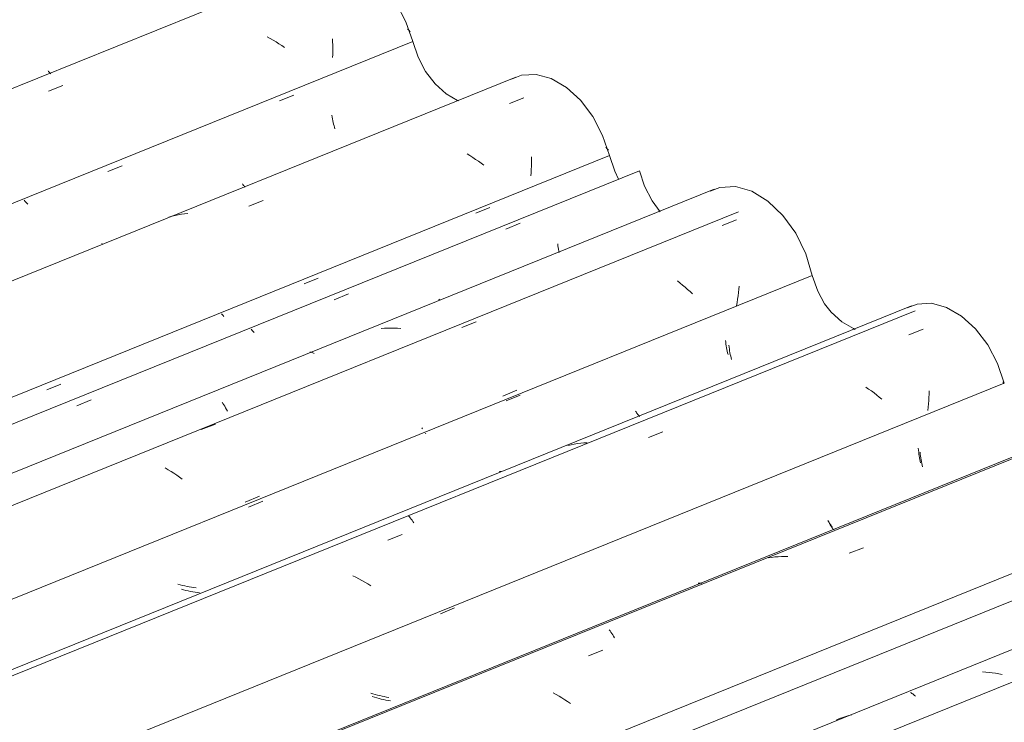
# Model space of a CAD drawing. Header units: metres. Extents: x -15.1 to 0.1, y 4.4 to 14.1.
# Tile 55 of 71: x -6.652 to -6.001, y 12.604 to 13.068. Entities that reach past the tile are written whole.
import ezdxf

# ---------------------------------------------------------------- set-up
doc = ezdxf.new("R2010")
doc.units = ezdxf.units.M
doc.layers.add('A-GLAZ-CWMG', color=7, linetype='Continuous', lineweight=5)

# ---------------------------------------------------------------- blocks, each defined once
blk = doc.blocks.new('FP_84-ISO_01')
at = {"layer": 'A-GLAZ-CWMG'}
blk.add_line((-5.78605, 12.71514), (-8.12595, 11.76948), dxfattribs=at)
blk = doc.blocks.new('Rectangular Mullion - Telha Fibrocimento - Ondulada-V72-ISO_01')
at = {"layer": 'A-GLAZ-CWMG'}
blk.add_line((-5.85147, 12.74235), (-8.18061, 11.80103), dxfattribs=at)
blk.add_blockref('FP_84-ISO_01', (0, 0), dxfattribs=at)
blk = doc.blocks.new('FP_91-ISO_01')
at = {"layer": 'A-GLAZ-CWMG'}
blk.add_line((-5.80213, 12.7301), (-8.14781, 11.7821), dxfattribs=at)
at = {"layer": 'A-GLAZ-CWMG', "color": 9, "true_color": 0xc0c0c0}
for p, q in [((-6.01359, 12.63676), (-6.01576, 12.63688)), ((-6.01142, 12.63658), (-6.01359, 12.63676)), ((-6.00925, 12.63634), (-6.01142, 12.63658)), ((-6.00708, 12.63604), (-6.00925, 12.63634)), ((-6.00492, 12.63569), (-6.00708, 12.63604)), ((-6.00275, 12.63528), (-6.00492, 12.63569)), ((-6.0634, 12.62335), (-6.06288, 12.62307)), ((-6.06288, 12.62307), (-6.06234, 12.62272)), ((-6.06234, 12.62272), (-6.0618, 12.62232)), ((-6.0618, 12.62232), (-6.06124, 12.62186)), ((-6.06124, 12.62186), (-6.06068, 12.62134)), ((-6.06068, 12.62134), (-6.06011, 12.62077)), ((-6.10614, 12.60743), (-6.10815, 12.60678)), ((-6.1041, 12.60802), (-6.10614, 12.60743)), ((-6.10205, 12.60854), (-6.1041, 12.60802)), ((-6.11015, 12.60608), (-6.11212, 12.60531)), ((-6.10815, 12.60678), (-6.11015, 12.60608))]:
    blk.add_line(p, q, dxfattribs=at)
blk = doc.blocks.new('FP_93-ISO_01')
at = {"layer": 'A-GLAZ-CWMG'}
blk.add_line((-5.93317, 12.80422), (-8.27729, 11.85685), dxfattribs=at)
at = {"layer": 'A-GLAZ-CWMG', "color": 9, "true_color": 0xc0c0c0}
for p, q in [((-6.1039, 12.71525), (-6.09443, 12.71897)), ((-6.15505, 12.71259), (-6.15716, 12.71228)), ((-6.15292, 12.71283), (-6.15505, 12.71259)), ((-6.15079, 12.71301), (-6.15292, 12.71283)), ((-6.14864, 12.71313), (-6.15079, 12.71301)), ((-6.14649, 12.71319), (-6.14864, 12.71313)), ((-6.14433, 12.71319), (-6.14649, 12.71319)), ((-6.20357, 12.69543), (-6.20316, 12.69552)), ((-6.20316, 12.69552), (-6.20273, 12.69556)), ((-6.20273, 12.69556), (-6.20228, 12.69553)), ((-6.20228, 12.69553), (-6.20181, 12.69545)), ((-6.20181, 12.69545), (-6.20132, 12.6953)), ((-6.26247, 12.66469), (-6.26189, 12.66395)), ((-6.26189, 12.66395), (-6.2613, 12.66315)), ((-6.2613, 12.66315), (-6.2607, 12.6623)), ((-6.2607, 12.6623), (-6.26011, 12.66138)), ((-6.26011, 12.66138), (-6.25953, 12.66041)), ((-6.25953, 12.66041), (-6.25894, 12.65938)), ((-6.27617, 12.6476), (-6.2667, 12.65132)), ((-6.29759, 12.62199), (-6.29956, 12.62307)), ((-6.29565, 12.62087), (-6.29759, 12.62199)), ((-6.29372, 12.61971), (-6.29565, 12.62087)), ((-6.29183, 12.61851), (-6.29372, 12.61971)), ((-6.28996, 12.61728), (-6.29183, 12.61851)), ((-6.28812, 12.61601), (-6.28996, 12.61728))]:
    blk.add_line(p, q, dxfattribs=at)
blk = doc.blocks.new('FP_94-ISO_01')
at = {"layer": 'A-GLAZ-CWMG', "color": 9, "true_color": 0xc0c0c0}
for p, q in [((-6.05701, 12.78204), (-6.05687, 12.78075)), ((-6.05687, 12.78075), (-6.05671, 12.77949)), ((-6.05671, 12.77949), (-6.05654, 12.77825)), ((-6.05654, 12.77825), (-6.05635, 12.77704)), ((-6.05635, 12.77704), (-6.05614, 12.77585)), ((-6.05614, 12.77585), (-6.05591, 12.77469)), ((-6.05591, 12.77469), (-6.05567, 12.77355)), ((-6.05567, 12.77355), (-6.05542, 12.77245)), ((-6.1167, 12.7347), (-6.11635, 12.73407)), ((-6.11635, 12.73407), (-6.11599, 12.73348)), ((-6.11599, 12.73348), (-6.11563, 12.73292)), ((-6.11563, 12.73292), (-6.11528, 12.73241)), ((-6.11528, 12.73241), (-6.11493, 12.73194)), ((-6.11493, 12.73194), (-6.11458, 12.7315)), ((-6.11458, 12.7315), (-6.11424, 12.73111)), ((-6.11424, 12.73111), (-6.1139, 12.73075)), ((-6.37403, 12.67528), (-6.36467, 12.67914)), ((-6.41758, 12.6201), (-6.41906, 12.62056)), ((-6.4161, 12.61967), (-6.41758, 12.6201)), ((-6.4146, 12.61928), (-6.4161, 12.61967)), ((-6.4131, 12.61892), (-6.4146, 12.61928)), ((-6.41159, 12.6186), (-6.4131, 12.61892)), ((-6.41008, 12.61831), (-6.41159, 12.6186)), ((-6.40856, 12.61806), (-6.41008, 12.61831)), ((-6.40704, 12.61785), (-6.40856, 12.61806))]:
    blk.add_line(p, q, dxfattribs=at)
blk = doc.blocks.new('FP_95-ISO_01')
at = {"layer": 'A-GLAZ-CWMG'}
blk.add_line((-6.0627, 12.87877), (-8.40659, 11.9315), dxfattribs=at)
at = {"layer": 'A-GLAZ-CWMG', "color": 9, "true_color": 0xc0c0c0}
for p, q in [((-6.06437, 12.85963), (-6.0549, 12.86335)), ((-6.00143, 12.82747), (-6.00236, 12.82862)), ((-6.09102, 12.82382), (-6.09287, 12.82507)), ((-6.0892, 12.82254), (-6.09102, 12.82382)), ((-6.08741, 12.82122), (-6.0892, 12.82254)), ((-6.05098, 12.82252), (-6.05102, 12.82041)), ((-6.08565, 12.81987), (-6.08741, 12.82122)), ((-6.08392, 12.81849), (-6.08565, 12.81987)), ((-6.08223, 12.81709), (-6.08392, 12.81849)), ((-6.05123, 12.81614), (-6.05139, 12.81399)), ((-6.0511, 12.81828), (-6.05123, 12.81614)), ((-6.05102, 12.82041), (-6.0511, 12.81828)), ((-6.05159, 12.81183), (-6.05184, 12.80966)), ((-6.05139, 12.81399), (-6.05159, 12.81183)), ((-6.23657, 12.79187), (-6.2271, 12.79559)), ((-6.28765, 12.78704), (-6.28973, 12.7866)), ((-6.28556, 12.78743), (-6.28765, 12.78704)), ((-6.28345, 12.78775), (-6.28556, 12.78743)), ((-6.28132, 12.788), (-6.28345, 12.78775)), ((-6.27919, 12.7882), (-6.28132, 12.788)), ((-6.27705, 12.78833), (-6.27919, 12.7882)), ((-6.33508, 12.7692), (-6.33468, 12.76931)), ((-6.33468, 12.76931), (-6.33425, 12.76936)), ((-6.33425, 12.76936), (-6.3338, 12.76935)), ((-6.39515, 12.73994), (-6.39457, 12.73933)), ((-6.39457, 12.73933), (-6.39398, 12.73866)), ((-6.39398, 12.73866), (-6.3934, 12.73793)), ((-6.3934, 12.73793), (-6.39281, 12.73714)), ((-6.39281, 12.73714), (-6.39221, 12.7363)), ((-6.39221, 12.7363), (-6.39162, 12.73539)), ((-6.40879, 12.72402), (-6.39932, 12.72775)), ((-6.42986, 12.69942), (-6.43188, 12.70041)), ((-6.42787, 12.69838), (-6.42986, 12.69942)), ((-6.42589, 12.6973), (-6.42787, 12.69838)), ((-6.42395, 12.69618), (-6.42589, 12.6973)), ((-6.42202, 12.69502), (-6.42395, 12.69618)), ((-6.42013, 12.69383), (-6.42202, 12.69502))]:
    blk.add_line(p, q, dxfattribs=at)
blk = doc.blocks.new('FP_96-ISO_01')
at = {"layer": 'A-GLAZ-CWMG', "color": 9, "true_color": 0xc0c0c0}
for p, q in [((-6.18562, 12.85597), (-6.18546, 12.85471)), ((-6.18546, 12.85471), (-6.18529, 12.85347)), ((-6.18529, 12.85347), (-6.18509, 12.85226)), ((-6.18509, 12.85226), (-6.18488, 12.85107)), ((-6.18488, 12.85107), (-6.18466, 12.84991)), ((-6.18466, 12.84991), (-6.18442, 12.84878)), ((-6.18442, 12.84878), (-6.18417, 12.84767)), ((-6.18417, 12.84767), (-6.1839, 12.8466)), ((-6.33289, 12.81918), (-6.32353, 12.82304)), ((-6.2451, 12.80928), (-6.24474, 12.80869)), ((-6.24474, 12.80869), (-6.24439, 12.80813)), ((-6.24439, 12.80813), (-6.24403, 12.80762)), ((-6.24403, 12.80762), (-6.24368, 12.80714)), ((-6.24368, 12.80714), (-6.24333, 12.8067)), ((-6.24333, 12.8067), (-6.24299, 12.80631)), ((-6.24299, 12.80631), (-6.24265, 12.80595)), ((-6.24265, 12.80595), (-6.24232, 12.80563)), ((-6.38588, 12.79755), (-6.38639, 12.7981)), ((-6.50306, 12.74906), (-6.4937, 12.75292)), ((-6.54605, 12.69445), (-6.54754, 12.69488)), ((-6.54456, 12.69406), (-6.54605, 12.69445)), ((-6.54306, 12.6937), (-6.54456, 12.69406)), ((-6.54155, 12.69337), (-6.54306, 12.6937)), ((-6.54004, 12.69308), (-6.54155, 12.69337)), ((-6.53852, 12.69283), (-6.54004, 12.69308)), ((-6.537, 12.69261), (-6.53852, 12.69283)), ((-6.53548, 12.69243), (-6.537, 12.69261))]:
    blk.add_line(p, q, dxfattribs=at)
blk = doc.blocks.new('FP_97-ISO_01')
at = {"layer": 'A-GLAZ-CWMG'}
blk.add_line((-6.17708, 12.9409), (-8.51698, 11.99524), dxfattribs=at)
blk = doc.blocks.new('FP_98-ISO_01')
at = {"layer": 'A-GLAZ-CWMG', "color": 9, "true_color": 0xc0c0c0}
for p, q in [((-6.33073, 12.92955), (-6.32137, 12.9334)), ((-6.29654, 12.91978), (-6.29637, 12.91854)), ((-6.29637, 12.91854), (-6.29618, 12.91732)), ((-6.29618, 12.91732), (-6.29597, 12.91613)), ((-6.29597, 12.91613), (-6.29575, 12.91496)), ((-6.29575, 12.91496), (-6.29557, 12.91412)), ((-6.44418, 12.88281), (-6.43482, 12.88667)), ((-6.49818, 12.86226), (-6.49916, 12.86333)), ((-6.49717, 12.86118), (-6.49818, 12.86226)), ((-6.61433, 12.81272), (-6.60497, 12.81657))]:
    blk.add_line(p, q, dxfattribs=at)
blk = doc.blocks.new('Rectangular Mullion - Telha Fibrocimento - Ondulada-V86-ISO_01')
at = {"layer": 'A-GLAZ-CWMG'}
for p, q in [((-6.2425, 12.96811), (-12.49926, 10.43947)), ((-6.00131, 12.82762), (-8.3292, 11.88682)), ((-5.87131, 12.75233), (-8.19895, 11.81162))]:
    blk.add_line(p, q, dxfattribs=at)
for points in [[(-6.2425, 12.96811, 0), (-6.23906, 12.9578, 0), (-6.23408, 12.94819, 0), (-6.22886, 12.941, 0)], [(-6.06556, 12.8774, 0), (-6.05885, 12.87999, 0), (-6.04941, 12.88046, 0), (-6.03948, 12.87777, 0), (-6.02962, 12.87206, 0), (-6.02038, 12.86366, 0), (-6.0123, 12.85303, 0), (-6.00582, 12.84079, 0), (-6.00131, 12.82762, 0)], [(-6.12021, 12.88007, 0), (-6.1158, 12.87462, 0), (-6.10866, 12.86814, 0), (-6.10103, 12.86374, 0), (-6.09985, 12.86326, 0)]]:
    blk.add_polyline3d(points, dxfattribs=at)
for name in ['FP_97-ISO_01', 'FP_98-ISO_01', 'FP_95-ISO_01', 'FP_96-ISO_01', 'FP_93-ISO_01', 'FP_94-ISO_01', 'FP_91-ISO_01']:
    blk.add_blockref(name, (0, 0), dxfattribs=at)
blk = doc.blocks.new('FP_100-ISO_01')
at = {"layer": 'A-GLAZ-CWMG'}
blk.add_line((-5.93665, 12.80185), (-8.27631, 11.85629), dxfattribs=at)
blk = doc.blocks.new('FP_101-ISO_01')
at = {"layer": 'A-GLAZ-CWMG', "color": 9, "true_color": 0xc0c0c0}
for p, q in [((-6.05821, 12.78463), (-6.05807, 12.78334)), ((-6.05807, 12.78334), (-6.05791, 12.78207)), ((-6.05791, 12.78207), (-6.05773, 12.78082)), ((-6.05773, 12.78082), (-6.05754, 12.7796)), ((-6.05754, 12.7796), (-6.05733, 12.7784)), ((-6.05733, 12.7784), (-6.05711, 12.77723)), ((-6.05711, 12.77723), (-6.05687, 12.77608)), ((-6.05687, 12.77608), (-6.05662, 12.77496)), ((-6.11787, 12.73691), (-6.11751, 12.73625)), ((-6.11751, 12.73625), (-6.11715, 12.73562)), ((-6.11715, 12.73562), (-6.11679, 12.73503)), ((-6.11679, 12.73503), (-6.11643, 12.73448)), ((-6.11643, 12.73448), (-6.11607, 12.73397)), ((-6.11607, 12.73397), (-6.11572, 12.7335)), ((-6.11572, 12.7335), (-6.11537, 12.73306)), ((-6.11537, 12.73306), (-6.11502, 12.73267)), ((-6.41865, 12.62242), (-6.42013, 12.62289)), ((-6.41716, 12.62197), (-6.41865, 12.62242)), ((-6.41566, 12.62156), (-6.41716, 12.62197)), ((-6.41416, 12.62119), (-6.41566, 12.62156)), ((-6.41265, 12.62084), (-6.41416, 12.62119)), ((-6.41114, 12.62053), (-6.41265, 12.62084)), ((-6.40962, 12.62026), (-6.41114, 12.62053)), ((-6.4081, 12.62002), (-6.40962, 12.62026))]:
    blk.add_line(p, q, dxfattribs=at)
blk = doc.blocks.new('FP_102-ISO_01')
at = {"layer": 'A-GLAZ-CWMG'}
blk.add_line((-6.0603, 12.87556), (-8.40232, 11.92904), dxfattribs=at)
blk = doc.blocks.new('FP_103-ISO_01')
at = {"layer": 'A-GLAZ-CWMG', "color": 9, "true_color": 0xc0c0c0}
for p, q in [((-6.18338, 12.85274), (-6.18322, 12.85148)), ((-6.18322, 12.85148), (-6.18304, 12.85024)), ((-6.18304, 12.85024), (-6.18285, 12.84902)), ((-6.18285, 12.84902), (-6.18264, 12.84783)), ((-6.18264, 12.84783), (-6.18242, 12.84667)), ((-6.18242, 12.84667), (-6.18218, 12.84553)), ((-6.18218, 12.84553), (-6.18193, 12.84442)), ((-6.18193, 12.84442), (-6.18166, 12.84334)), ((-6.33065, 12.81595), (-6.32129, 12.81981)), ((-6.38364, 12.79431), (-6.38388, 12.79457)), ((-6.50081, 12.74582), (-6.49145, 12.74967)), ((-6.54379, 12.69116), (-6.54528, 12.69159)), ((-6.5423, 12.69076), (-6.54379, 12.69116)), ((-6.54079, 12.69039), (-6.5423, 12.69076)), ((-6.53929, 12.69006), (-6.54079, 12.69039)), ((-6.53777, 12.68976), (-6.53929, 12.69006)), ((-6.53626, 12.68951), (-6.53777, 12.68976)), ((-6.53474, 12.68928), (-6.53626, 12.68951)), ((-6.53321, 12.6891), (-6.53474, 12.68928))]:
    blk.add_line(p, q, dxfattribs=at)
blk = doc.blocks.new('FP_104-ISO_01')
at = {"layer": 'A-GLAZ-CWMG'}
blk.add_line((-6.19316, 12.95586), (-8.53884, 12.00786), dxfattribs=at)
at = {"layer": 'A-GLAZ-CWMG', "color": 9, "true_color": 0xc0c0c0}
for p, q in [((-6.18771, 12.9319), (-6.17824, 12.93561)), ((-6.21564, 12.89387), (-6.21738, 12.89523)), ((-6.21394, 12.89248), (-6.21564, 12.89387)), ((-6.21226, 12.89106), (-6.21394, 12.89248)), ((-6.21062, 12.88962), (-6.21226, 12.89106)), ((-6.20902, 12.88816), (-6.21062, 12.88962)), ((-6.20745, 12.88668), (-6.20902, 12.88816)), ((-6.17701, 12.88757), (-6.17726, 12.8854)), ((-6.1768, 12.88973), (-6.17701, 12.88757)), ((-6.17663, 12.89189), (-6.1768, 12.88973)), ((-6.17789, 12.88105), (-6.17826, 12.87887)), ((-6.17756, 12.88323), (-6.17789, 12.88105)), ((-6.17726, 12.8854), (-6.17756, 12.88323)), ((-6.35993, 12.86448), (-6.35046, 12.86819)), ((-6.41103, 12.86399), (-6.41317, 12.86384)), ((-6.40888, 12.86408), (-6.41103, 12.86399)), ((-6.40672, 12.86411), (-6.40888, 12.86408)), ((-6.40456, 12.86407), (-6.40672, 12.86411)), ((-6.4024, 12.86398), (-6.40456, 12.86407)), ((-6.40023, 12.86384), (-6.4024, 12.86398)), ((-6.46035, 12.84816), (-6.4599, 12.84815)), ((-6.4599, 12.84815), (-6.45943, 12.84807)), ((-6.45943, 12.84807), (-6.45895, 12.84794)), ((-6.45895, 12.84794), (-6.45845, 12.84775)), ((-6.45845, 12.84775), (-6.45793, 12.8475)), ((-6.45793, 12.8475), (-6.45741, 12.84719)), ((-6.51837, 12.81523), (-6.51778, 12.81435)), ((-6.51778, 12.81435), (-6.5172, 12.81342)), ((-6.5172, 12.81342), (-6.51661, 12.81243)), ((-6.51661, 12.81243), (-6.51603, 12.81139)), ((-6.51603, 12.81139), (-6.51545, 12.81029)), ((-6.51545, 12.81029), (-6.51488, 12.80915)), ((-6.53218, 12.79697), (-6.52271, 12.80069)), ((-6.55395, 12.77052), (-6.55588, 12.77166)), ((-6.55204, 12.76933), (-6.55395, 12.77052)), ((-6.55016, 12.76811), (-6.55204, 12.76933)), ((-6.54832, 12.76685), (-6.55016, 12.76811)), ((-6.54649, 12.76557), (-6.54832, 12.76685)), ((-6.5447, 12.76425), (-6.54649, 12.76557))]:
    blk.add_line(p, q, dxfattribs=at)
blk = doc.blocks.new('FP_105-ISO_01')
at = {"layer": 'A-GLAZ-CWMG', "color": 9, "true_color": 0xc0c0c0}
for p, q in [((-6.35067, 12.93999), (-6.34131, 12.94385)), ((-6.46413, 12.89328), (-6.45477, 12.89713)), ((-6.37509, 12.88325), (-6.37474, 12.88277)), ((-6.37474, 12.88277), (-6.37439, 12.88234)), ((-6.51796, 12.87255), (-6.51877, 12.87344)), ((-6.51713, 12.87166), (-6.51796, 12.87255)), ((-6.63429, 12.82322), (-6.62493, 12.82707))]:
    blk.add_line(p, q, dxfattribs=at)
blk = doc.blocks.new('FP_106-ISO_01')
at = {"layer": 'A-GLAZ-CWMG'}
blk.add_line((-6.3242, 13.02998), (-12.60325, 10.49233), dxfattribs=at)
at = {"layer": 'A-GLAZ-CWMG', "color": 9, "true_color": 0xc0c0c0}
for p, q in [((-6.32844, 13.01259), (-6.31897, 13.01632)), ((-6.35451, 12.97806), (-6.35642, 12.97924)), ((-6.35262, 12.97685), (-6.35451, 12.97806)), ((-6.26383, 12.98258), (-6.26472, 12.9836)), ((-6.26296, 12.98156), (-6.26383, 12.98258)), ((-6.35077, 12.9756), (-6.35262, 12.97685)), ((-6.34894, 12.97431), (-6.35077, 12.9756)), ((-6.34715, 12.973), (-6.34894, 12.97431)), ((-6.34539, 12.97165), (-6.34715, 12.973)), ((-6.31385, 12.97311), (-6.31389, 12.971)), ((-6.31388, 12.97727), (-6.31385, 12.9752)), ((-6.31385, 12.9752), (-6.31385, 12.97311)), ((-6.31408, 12.96674), (-6.31424, 12.96459)), ((-6.31397, 12.96888), (-6.31408, 12.96674)), ((-6.31389, 12.971), (-6.31397, 12.96888)), ((-6.50058, 12.94464), (-6.49111, 12.94838)), ((-6.54736, 12.93888), (-6.54944, 12.93845)), ((-6.54526, 12.93926), (-6.54736, 12.93888)), ((-6.54315, 12.93957), (-6.54526, 12.93926)), ((-6.54102, 12.93981), (-6.54315, 12.93957)), ((-6.5515, 12.93795), (-6.55355, 12.9374)), ((-6.54944, 12.93845), (-6.5515, 12.93795)), ((-6.59795, 12.91984), (-6.59754, 12.91994))]:
    blk.add_line(p, q, dxfattribs=at)
blk = doc.blocks.new('FP_107-ISO_01')
at = {"layer": 'A-GLAZ-CWMG', "color": 9, "true_color": 0xc0c0c0}
for p, q in [((-6.48034, 13.0142), (-6.47098, 13.01805)), ((-6.44576, 13.0047), (-6.44557, 13.00349)), ((-6.44557, 13.00349), (-6.44536, 13.0023)), ((-6.44536, 13.0023), (-6.44513, 13.00114)), ((-6.44513, 13.00114), (-6.4449, 13.00001)), ((-6.4449, 13.00001), (-6.44464, 12.9989)), ((-6.44464, 12.9989), (-6.44438, 12.99783)), ((-6.44438, 12.99783), (-6.4441, 12.99679)), ((-6.4441, 12.99679), (-6.44381, 12.99577)), ((-6.59378, 12.96752), (-6.58442, 12.97137)), ((-6.5049, 12.9594), (-6.50455, 12.95889)), ((-6.50455, 12.95889), (-6.5042, 12.95841)), ((-6.5042, 12.95841), (-6.50385, 12.95798)), ((-6.50385, 12.95798), (-6.50351, 12.95758)), ((-6.50351, 12.95758), (-6.50317, 12.95723)), ((-6.64847, 12.94767), (-6.64928, 12.94855)), ((-6.64763, 12.94679), (-6.64847, 12.94767)), ((-6.64678, 12.94591), (-6.64763, 12.94679))]:
    blk.add_line(p, q, dxfattribs=at)
blk = doc.blocks.new('FP_108-ISO_01')
at = {"layer": 'A-GLAZ-CWMG'}
blk.add_line((-6.45373, 13.10454), (-12.73255, 10.56698), dxfattribs=at)
at = {"layer": 'A-GLAZ-CWMG', "color": 9, "true_color": 0xc0c0c0}
for p, q in [((-6.48654, 13.05555), (-6.4885, 13.05665)), ((-6.39486, 13.06085), (-6.3958, 13.06185)), ((-6.39393, 13.05984), (-6.39486, 13.06085)), ((-6.48461, 13.05441), (-6.48654, 13.05555)), ((-6.4827, 13.05324), (-6.48461, 13.05441)), ((-6.48082, 13.05202), (-6.4827, 13.05324)), ((-6.47896, 13.05077), (-6.48082, 13.05202)), ((-6.47714, 13.04948), (-6.47896, 13.05077)), ((-6.44542, 13.05529), (-6.44532, 13.05326)), ((-6.44532, 13.05326), (-6.44525, 13.05121)), ((-6.44525, 13.05121), (-6.44522, 13.04914)), ((-6.44526, 13.04494), (-6.44534, 13.04281)), ((-6.44522, 13.04705), (-6.44526, 13.04494)), ((-6.44522, 13.04914), (-6.44522, 13.04705)), ((-6.63304, 13.02063), (-6.62358, 13.02438))]:
    blk.add_line(p, q, dxfattribs=at)
blk = doc.blocks.new('FP_109-ISO_01')
at = {"layer": 'A-GLAZ-CWMG', "color": 9, "true_color": 0xc0c0c0}
for p, q in [((-6.63338, 13.03412), (-6.63302, 13.03364)), ((-6.63302, 13.03364), (-6.63268, 13.0332)), ((-6.63268, 13.0332), (-6.63233, 13.0328)), ((-6.63233, 13.0328), (-6.63199, 13.03243)), ((-6.63199, 13.03243), (-6.63166, 13.03211))]:
    blk.add_line(p, q, dxfattribs=at)
blk = doc.blocks.new('Rectangular Mullion - Telha Fibrocimento - Ondulada-V99-ISO_01')
at = {"layer": 'A-GLAZ-CWMG'}
for p, q in [((-6.39234, 13.05338), (-12.64784, 10.52525)), ((-6.26234, 12.97809), (-12.5176, 10.45005)), ((-6.12828, 12.89877), (-8.45397, 11.95886))]:
    blk.add_line(p, q, dxfattribs=at)
for points in [[(-6.45659, 13.10316, 0), (-6.44988, 13.10575, 0), (-6.44044, 13.10622, 0), (-6.43051, 13.10353, 0), (-6.42065, 13.09782, 0), (-6.41141, 13.08942, 0), (-6.40333, 13.07879, 0), (-6.39685, 13.06655, 0), (-6.39234, 13.05338, 0)], [(-6.39234, 13.05338, 0), (-6.38884, 13.04316, 0), (-6.3838, 13.03366, 0), (-6.37752, 13.02542, 0), (-6.37034, 13.01891, 0), (-6.36268, 13.0145, 0), (-6.36205, 13.01425, 0)], [(-6.327, 13.02864, 0), (-6.32034, 13.0312, 0), (-6.3108, 13.03167, 0), (-6.30076, 13.02894, 0), (-6.2908, 13.02313, 0), (-6.28148, 13.0146, 0), (-6.27333, 13.00382, 0), (-6.26683, 12.99142, 0), (-6.26234, 12.97809, 0)], [(-6.26234, 12.97809, 0), (-6.25884, 12.96781, 0), (-6.25627, 12.96249, 0)], [(-6.19574, 12.95464, 0), (-6.18925, 12.95709, 0), (-6.17901, 12.95758, 0), (-6.16823, 12.9545, 0), (-6.15758, 12.94803, 0), (-6.1477, 12.93858, 0), (-6.1392, 12.92672, 0), (-6.13259, 12.91318, 0), (-6.12828, 12.89877, 0)], [(-6.12828, 12.89877, 0), (-6.12457, 12.88838, 0), (-6.12017, 12.88014, 0)]]:
    blk.add_polyline3d(points, dxfattribs=at)
for name in ['FP_108-ISO_01', 'FP_109-ISO_01', 'FP_106-ISO_01', 'FP_107-ISO_01', 'FP_104-ISO_01', 'FP_105-ISO_01', 'FP_102-ISO_01', 'FP_103-ISO_01', 'FP_100-ISO_01', 'FP_101-ISO_01']:
    blk.add_blockref(name, (0, 0), dxfattribs=at)

msp = doc.modelspace()

# ---------------------------------------------------------------- block references
at = {"layer": 'A-GLAZ-CWMG'}
for name in ['Rectangular Mullion - Telha Fibrocimento - Ondulada-V99-ISO_01', 'Rectangular Mullion - Telha Fibrocimento - Ondulada-V86-ISO_01', 'Rectangular Mullion - Telha Fibrocimento - Ondulada-V72-ISO_01']:
    msp.add_blockref(name, (0, 0), dxfattribs=at)

doc.saveas('drawing.dxf')
